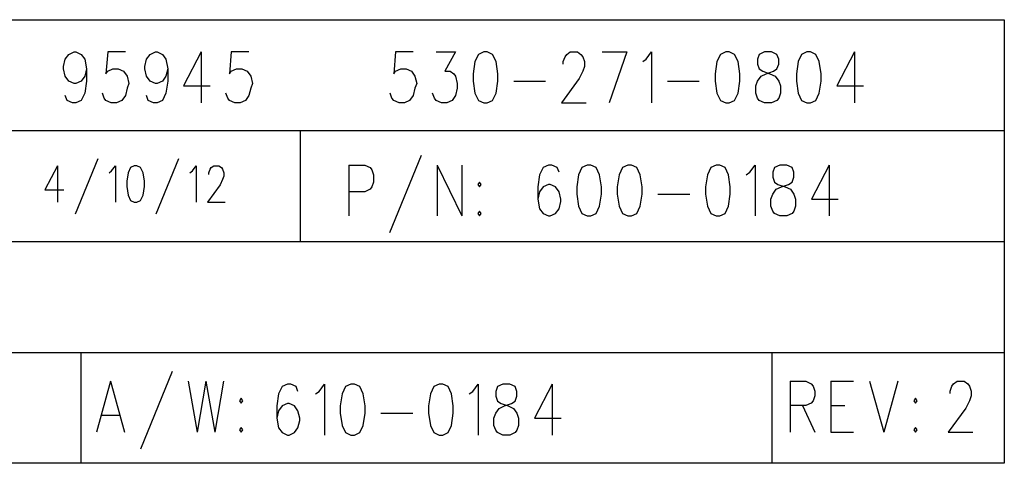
# Model space of a CAD drawing. Extents: x 2 to 38, y 4.3 to 27.6.
# Tile 26 of 33: x 23.5 to 27.2, y 10.4 to 12.1. Entities that reach past the tile are written whole.
import ezdxf

# ---------------------------------------------------------------- set-up
doc = ezdxf.new("R2010")
doc.units = 0
doc.layers.add('pho', color=1, linetype='CONTINUOUS')

msp = doc.modelspace()

# ---------------------------------------------------------------- linework, layer by layer
at = {"layer": 'pho', "color": 1}
for points in [[(18.62238, 10.44245), (18.62238, 12.13538), (27.24571, 12.13538), (27.24571, 10.44245), (18.62238, 10.44245)], [(23.74598, 11.94757), (23.73924, 11.91979), (23.72578, 11.90128), (23.70558, 11.89202), (23.69884, 11.89202), (23.67864, 11.90128), (23.66518, 11.91979), (23.65844, 11.94757), (23.65844, 11.95682), (23.66518, 11.9846), (23.67864, 12.00312), (23.69884, 12.01237), (23.70558, 12.01237), (23.72578, 12.00312), (23.73924, 11.9846), (23.74598, 11.94757), (23.74598, 11.90128), (23.73924, 11.85498), (23.72578, 11.82721), (23.70558, 11.81795), (23.69211, 11.81795), (23.67191, 11.82721), (23.66518, 11.84573)], [(23.89411, 12.01237), (23.82677, 12.01237), (23.82004, 11.92905), (23.82677, 11.93831), (23.84697, 11.94757), (23.86717, 11.94757), (23.88737, 11.93831), (23.90084, 11.91979), (23.90757, 11.89202), (23.90084, 11.8735), (23.89411, 11.84573), (23.88064, 11.82721), (23.86044, 11.81795), (23.84024, 11.81795), (23.82004, 11.82721), (23.81331, 11.83647), (23.80658, 11.85498)], [(24.0557, 11.94757), (24.04897, 11.91979), (24.0355, 11.90128), (24.0153, 11.89202), (24.00857, 11.89202), (23.98837, 11.90128), (23.97491, 11.91979), (23.96817, 11.94757), (23.96817, 11.95682), (23.97491, 11.9846), (23.98837, 12.00312), (24.00857, 12.01237), (24.0153, 12.01237), (24.0355, 12.00312), (24.04897, 11.9846), (24.0557, 11.94757), (24.0557, 11.90128), (24.04897, 11.85498), (24.0355, 11.82721), (24.0153, 11.81795), (24.00184, 11.81795), (23.98164, 11.82721), (23.97491, 11.84573)], [(24.18364, 12.01237), (24.1163, 11.88276), (24.2173, 11.88276)], [(24.18364, 12.01237), (24.18364, 11.81795)], [(24.36543, 12.01237), (24.2981, 12.01237), (24.29137, 11.92905), (24.2981, 11.93831), (24.3183, 11.94757), (24.3385, 11.94757), (24.3587, 11.93831), (24.37217, 11.91979), (24.3789, 11.89202), (24.37217, 11.8735), (24.36543, 11.84573), (24.35197, 11.82721), (24.33177, 11.81795), (24.31157, 11.81795), (24.29137, 11.82721), (24.28463, 11.83647), (24.2779, 11.85498)], [(24.99162, 12.01237), (24.92429, 12.01237), (24.91756, 11.92905), (24.92429, 11.93831), (24.94449, 11.94757), (24.96469, 11.94757), (24.98489, 11.93831), (24.99835, 11.91979), (25.00509, 11.89202), (24.99835, 11.8735), (24.99162, 11.84573), (24.97815, 11.82721), (24.95795, 11.81795), (24.93776, 11.81795), (24.91756, 11.82721), (24.91082, 11.83647), (24.90409, 11.85498)], [(25.07915, 12.01237), (25.15322, 12.01237), (25.11282, 11.93831), (25.13302, 11.93831), (25.14648, 11.92905), (25.15322, 11.91979), (25.15995, 11.89202), (25.15995, 11.8735), (25.15322, 11.84573), (25.13975, 11.82721), (25.11955, 11.81795), (25.09935, 11.81795), (25.07915, 11.82721), (25.07242, 11.83647), (25.06569, 11.85498)], [(25.26095, 12.01237), (25.24075, 12.00312), (25.22728, 11.97534), (25.22055, 11.92905), (25.22055, 11.90128), (25.22728, 11.85498), (25.24075, 11.82721), (25.26095, 11.81795), (25.27442, 11.81795), (25.29462, 11.82721), (25.30808, 11.85498), (25.31482, 11.90128), (25.31482, 11.92905), (25.30808, 11.97534), (25.29462, 12.00312), (25.27442, 12.01237), (25.26095, 12.01237)], [(25.56394, 11.96608), (25.56394, 11.97534), (25.57068, 11.99386), (25.57741, 12.00312), (25.59088, 12.01237), (25.61781, 12.01237), (25.63128, 12.00312), (25.63801, 11.99386), (25.64474, 11.97534), (25.64474, 11.95682), (25.63801, 11.93831), (25.62454, 11.91053), (25.55721, 11.81795), (25.65148, 11.81795)], [(25.71207, 12.01237), (25.80634, 12.01237)], [(25.80634, 12.01237), (25.73901, 11.81795)], [(25.86694, 11.97534), (25.88041, 11.9846), (25.9006, 12.01237), (25.9006, 11.81795)], [(26.1834, 12.01237), (26.1632, 12.00312), (26.14973, 11.97534), (26.143, 11.92905), (26.143, 11.90128), (26.14973, 11.85498), (26.1632, 11.82721), (26.1834, 11.81795), (26.19687, 11.81795), (26.21707, 11.82721), (26.23053, 11.85498), (26.23727, 11.90128), (26.23727, 11.92905), (26.23053, 11.97534), (26.21707, 12.00312), (26.19687, 12.01237), (26.1834, 12.01237)], [(26.33153, 12.01237), (26.31133, 12.00312), (26.3046, 11.9846), (26.3046, 11.96608), (26.31133, 11.94757), (26.3248, 11.93831), (26.35173, 11.92905), (26.37193, 11.91979), (26.3854, 11.90128), (26.39213, 11.88276), (26.39213, 11.85498), (26.3854, 11.83647), (26.37866, 11.82721), (26.35846, 11.81795), (26.33153, 11.81795), (26.31133, 11.82721), (26.3046, 11.83647), (26.29786, 11.85498), (26.29786, 11.88276), (26.3046, 11.90128), (26.31806, 11.91979), (26.33826, 11.92905), (26.3652, 11.93831), (26.37866, 11.94757), (26.3854, 11.96608), (26.3854, 11.9846), (26.37866, 12.00312), (26.35846, 12.01237), (26.33153, 12.01237)], [(26.49313, 12.01237), (26.47293, 12.00312), (26.45946, 11.97534), (26.45273, 11.92905), (26.45273, 11.90128), (26.45946, 11.85498), (26.47293, 11.82721), (26.49313, 11.81795), (26.50659, 11.81795), (26.52679, 11.82721), (26.54026, 11.85498), (26.54699, 11.90128), (26.54699, 11.92905), (26.54026, 11.97534), (26.52679, 12.00312), (26.50659, 12.01237), (26.49313, 12.01237)], [(26.67492, 12.01237), (26.60759, 11.88276), (26.70859, 11.88276)], [(26.67492, 12.01237), (26.67492, 11.81795)], [(25.37541, 11.90128), (25.49661, 11.90128)], [(25.9612, 11.90128), (26.0824, 11.90128)], [(18.62238, 11.71214), (27.24571, 11.71214)], [(24.56031, 11.71214), (24.56031, 11.28891)], [(23.78888, 11.60449), (23.70231, 11.39287)], [(24.09668, 11.60449), (24.01011, 11.39287)], [(25.02259, 11.61771), (24.9014, 11.32145)], [(23.63497, 11.57803), (23.58688, 11.48545), (23.65902, 11.48545)], [(23.63497, 11.57803), (23.63497, 11.43916)], [(23.83216, 11.55158), (23.84178, 11.55819), (23.85621, 11.57803), (23.85621, 11.43916)], [(23.92835, 11.57803), (23.91392, 11.57142), (23.9043, 11.55158), (23.89949, 11.51852), (23.89949, 11.49868), (23.9043, 11.46561), (23.91392, 11.44577), (23.92835, 11.43916), (23.93797, 11.43916), (23.9524, 11.44577), (23.96202, 11.46561), (23.96683, 11.49868), (23.96683, 11.51852), (23.96202, 11.55158), (23.9524, 11.57142), (23.93797, 11.57803), (23.92835, 11.57803)], [(24.13997, 11.55158), (24.14958, 11.55819), (24.16401, 11.57803), (24.16401, 11.43916)], [(24.21211, 11.54497), (24.21211, 11.55158), (24.21692, 11.56481), (24.22173, 11.57142), (24.23134, 11.57803), (24.25058, 11.57803), (24.2602, 11.57142), (24.26501, 11.56481), (24.26982, 11.55158), (24.26982, 11.53836), (24.26501, 11.52513), (24.25539, 11.50529), (24.2073, 11.43916), (24.27463, 11.43916)], [(24.74653, 11.58068), (24.74653, 11.38626)], [(24.74653, 11.58068), (24.80713, 11.58068), (24.82733, 11.57142), (24.83406, 11.56216), (24.8408, 11.54365), (24.8408, 11.51587), (24.83406, 11.49735), (24.82733, 11.4881), (24.80713, 11.47884), (24.74653, 11.47884)], [(25.08319, 11.58068), (25.08319, 11.38626)], [(25.08319, 11.58068), (25.17746, 11.38626)], [(25.17746, 11.58068), (25.17746, 11.38626)], [(25.54778, 11.5529), (25.54105, 11.57142), (25.52085, 11.58068), (25.50739, 11.58068), (25.48719, 11.57142), (25.47372, 11.54365), (25.46699, 11.49735), (25.46699, 11.45106), (25.47372, 11.41403), (25.48719, 11.39551), (25.50739, 11.38626), (25.51412, 11.38626), (25.53432, 11.39551), (25.54778, 11.41403), (25.55452, 11.44181), (25.55452, 11.45106), (25.54778, 11.47884), (25.53432, 11.49735), (25.51412, 11.50661), (25.50739, 11.50661), (25.48719, 11.49735), (25.47372, 11.47884), (25.46699, 11.45106)], [(25.65552, 11.58068), (25.63532, 11.57142), (25.62185, 11.54365), (25.61512, 11.49735), (25.61512, 11.46958), (25.62185, 11.42329), (25.63532, 11.39551), (25.65552, 11.38626), (25.66898, 11.38626), (25.68918, 11.39551), (25.70265, 11.42329), (25.70938, 11.46958), (25.70938, 11.49735), (25.70265, 11.54365), (25.68918, 11.57142), (25.66898, 11.58068), (25.65552, 11.58068)], [(25.81038, 11.58068), (25.79018, 11.57142), (25.77671, 11.54365), (25.76998, 11.49735), (25.76998, 11.46958), (25.77671, 11.42329), (25.79018, 11.39551), (25.81038, 11.38626), (25.82385, 11.38626), (25.84405, 11.39551), (25.85751, 11.42329), (25.86425, 11.46958), (25.86425, 11.49735), (25.85751, 11.54365), (25.84405, 11.57142), (25.82385, 11.58068), (25.81038, 11.58068)], [(26.14704, 11.58068), (26.12684, 11.57142), (26.11337, 11.54365), (26.10664, 11.49735), (26.10664, 11.46958), (26.11337, 11.42329), (26.12684, 11.39551), (26.14704, 11.38626), (26.16051, 11.38626), (26.18071, 11.39551), (26.19417, 11.42329), (26.20091, 11.46958), (26.20091, 11.49735), (26.19417, 11.54365), (26.18071, 11.57142), (26.16051, 11.58068), (26.14704, 11.58068)], [(26.26151, 11.54365), (26.27497, 11.5529), (26.29517, 11.58068), (26.29517, 11.38626)], [(26.38944, 11.58068), (26.36924, 11.57142), (26.3625, 11.5529), (26.3625, 11.53439), (26.36924, 11.51587), (26.3827, 11.50661), (26.40964, 11.49735), (26.42984, 11.4881), (26.4433, 11.46958), (26.45004, 11.45106), (26.45004, 11.42329), (26.4433, 11.40477), (26.43657, 11.39551), (26.41637, 11.38626), (26.38944, 11.38626), (26.36924, 11.39551), (26.3625, 11.40477), (26.35577, 11.42329), (26.35577, 11.45106), (26.3625, 11.46958), (26.37597, 11.4881), (26.39617, 11.49735), (26.4231, 11.50661), (26.43657, 11.51587), (26.4433, 11.53439), (26.4433, 11.5529), (26.43657, 11.57142), (26.41637, 11.58068), (26.38944, 11.58068)], [(26.57797, 11.58068), (26.51063, 11.45106), (26.61163, 11.45106)], [(26.57797, 11.58068), (26.57797, 11.38626)], [(25.24479, 11.51587), (25.23806, 11.50661), (25.24479, 11.49735), (25.25152, 11.50661), (25.24479, 11.51587)], [(25.92484, 11.46958), (26.04604, 11.46958)], [(25.24479, 11.40477), (25.23806, 11.39551), (25.24479, 11.38626), (25.25152, 11.39551), (25.24479, 11.40477)], [(18.62238, 11.28891), (27.24571, 11.28891)], [(18.62238, 10.86568), (27.24571, 10.86568)], [(23.72443, 10.86568), (23.72443, 10.44245)], [(26.35904, 10.86568), (26.35904, 10.44245)], [(24.07321, 10.79241), (23.95201, 10.49615)], [(23.83755, 10.75538), (23.78368, 10.56096)], [(23.83755, 10.75538), (23.89141, 10.56096)], [(24.13381, 10.75538), (24.16748, 10.56096)], [(24.20114, 10.75538), (24.16748, 10.56096)], [(24.20114, 10.75538), (24.23481, 10.56096)], [(24.26847, 10.75538), (24.23481, 10.56096)], [(24.55223, 10.71702), (24.5455, 10.73554), (24.5253, 10.7448), (24.51183, 10.7448), (24.49163, 10.73554), (24.47817, 10.70777), (24.47143, 10.66147), (24.47143, 10.61518), (24.47817, 10.57815), (24.49163, 10.55963), (24.51183, 10.55038), (24.51856, 10.55038), (24.53876, 10.55963), (24.55223, 10.57815), (24.55896, 10.60593), (24.55896, 10.61518), (24.55223, 10.64296), (24.53876, 10.66147), (24.51856, 10.67073), (24.51183, 10.67073), (24.49163, 10.66147), (24.47817, 10.64296), (24.47143, 10.61518)], [(24.61956, 10.70777), (24.63303, 10.71702), (24.65323, 10.7448), (24.65323, 10.55038)], [(24.75423, 10.7448), (24.73403, 10.73554), (24.72056, 10.70777), (24.71383, 10.66147), (24.71383, 10.6337), (24.72056, 10.58741), (24.73403, 10.55963), (24.75423, 10.55038), (24.76769, 10.55038), (24.78789, 10.55963), (24.80136, 10.58741), (24.80809, 10.6337), (24.80809, 10.66147), (24.80136, 10.70777), (24.78789, 10.73554), (24.76769, 10.7448), (24.75423, 10.7448)], [(25.09089, 10.7448), (25.07069, 10.73554), (25.05722, 10.70777), (25.05049, 10.66147), (25.05049, 10.6337), (25.05722, 10.58741), (25.07069, 10.55963), (25.09089, 10.55038), (25.10435, 10.55038), (25.12455, 10.55963), (25.13802, 10.58741), (25.14475, 10.6337), (25.14475, 10.66147), (25.13802, 10.70777), (25.12455, 10.73554), (25.10435, 10.7448), (25.09089, 10.7448)], [(25.20535, 10.70777), (25.21882, 10.71702), (25.23902, 10.7448), (25.23902, 10.55038)], [(25.33328, 10.7448), (25.31308, 10.73554), (25.30635, 10.71702), (25.30635, 10.69851), (25.31308, 10.67999), (25.32655, 10.67073), (25.35348, 10.66147), (25.37368, 10.65222), (25.38715, 10.6337), (25.39388, 10.61518), (25.39388, 10.58741), (25.38715, 10.56889), (25.38042, 10.55963), (25.36022, 10.55038), (25.33328, 10.55038), (25.31308, 10.55963), (25.30635, 10.56889), (25.29962, 10.58741), (25.29962, 10.61518), (25.30635, 10.6337), (25.31982, 10.65222), (25.34002, 10.66147), (25.36695, 10.67073), (25.38042, 10.67999), (25.38715, 10.69851), (25.38715, 10.71702), (25.38042, 10.73554), (25.36022, 10.7448), (25.33328, 10.7448)], [(25.52181, 10.7448), (25.45448, 10.61518), (25.55548, 10.61518)], [(25.52181, 10.7448), (25.52181, 10.55038)], [(26.42887, 10.75538), (26.42887, 10.56096)], [(26.42887, 10.75538), (26.48947, 10.75538), (26.50967, 10.74612), (26.51641, 10.73686), (26.52314, 10.71835), (26.52314, 10.69983), (26.51641, 10.68131), (26.50967, 10.67206)], [(26.58374, 10.75538), (26.58374, 10.56096)], [(26.58374, 10.75538), (26.67127, 10.75538)], [(26.73187, 10.75538), (26.78573, 10.56096)], [(26.8396, 10.75538), (26.78573, 10.56096)], [(27.03871, 10.70909), (27.03871, 10.71835), (27.04544, 10.73686), (27.05218, 10.74612), (27.06564, 10.75538), (27.09258, 10.75538), (27.10604, 10.74612), (27.11278, 10.73686), (27.11951, 10.71835), (27.11951, 10.69983), (27.11278, 10.68131), (27.09931, 10.65354), (27.03198, 10.56096), (27.12624, 10.56096)], [(24.33581, 10.69057), (24.32907, 10.68131), (24.33581, 10.67206)], [(24.33581, 10.67206), (24.34254, 10.68131), (24.33581, 10.69057)], [(26.50967, 10.67206), (26.48947, 10.6628), (26.42887, 10.6628)], [(26.47601, 10.6628), (26.52314, 10.56096)], [(26.58374, 10.6628), (26.6376, 10.6628)], [(26.90693, 10.69057), (26.9002, 10.68131), (26.90693, 10.67206)], [(26.90693, 10.67206), (26.91367, 10.68131), (26.90693, 10.69057)], [(23.80388, 10.62576), (23.87121, 10.62576)], [(24.86869, 10.6337), (24.98989, 10.6337)], [(24.33581, 10.57947), (24.32907, 10.57022), (24.33581, 10.56096), (24.34254, 10.57022), (24.33581, 10.57947)], [(26.58374, 10.56096), (26.67127, 10.56096)], [(26.90693, 10.57947), (26.9002, 10.57022), (26.90693, 10.56096), (26.91367, 10.57022), (26.90693, 10.57947)]]:
    msp.add_lwpolyline(points, dxfattribs=at)

doc.saveas('drawing.dxf')
